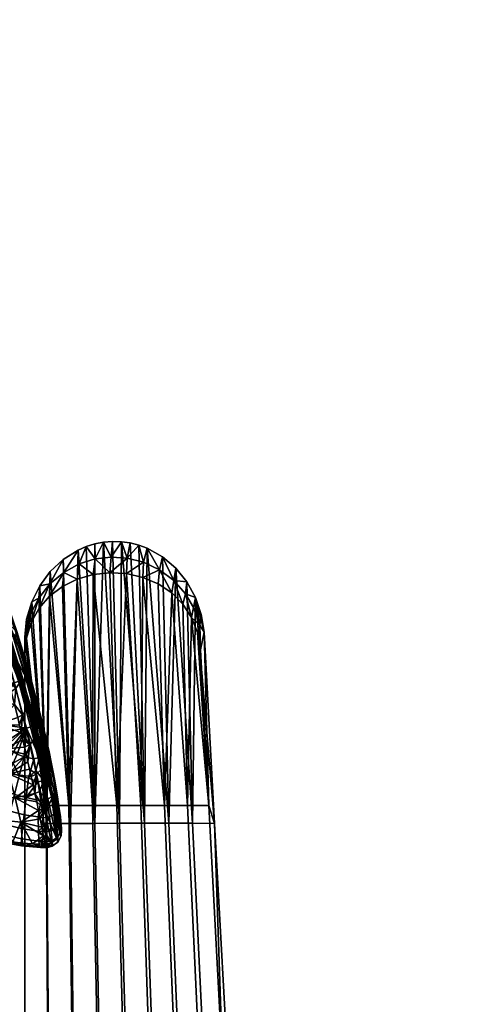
# Model space of a CAD drawing. Header units: millimetres. Extents: x -347 to 347, y -351 to 323.
# Tile 243 of 247: x 257 to 346, y 21 to 219. Entities that reach past the tile are written whole.
import ezdxf

# ---------------------------------------------------------------- set-up
doc = ezdxf.new("R2010")
doc.units = ezdxf.units.MM
doc.header["$MEASUREMENT"] = 0
for name, color, linetype in [('kolecka', 250, 'Continuous'), ('operadlo', 23, 'Continuous'), ('podrucky', 7, 'Continuous')]:
    doc.layers.add(name, color=color, linetype=linetype)

msp = doc.modelspace()

# ---------------------------------------------------------------- meshes
at = {"layer": 'kolecka'}
mesh = msp.add_polyface(dxfattribs=at)
corners = [(333.41, -56.76, 24.54), (333.41, -56.26, 30), (344.41, -56.38, 27.3), (344.41, -56.76, 24.54), (333.41, -56.76, 35.46), (344.41, -56.38, 32.7), (344.41, -56.26, 30), (345.51, -56.47, 30), (345.51, -57, 24.42), (311.41, -56.76, 24.54), (300.41, -56.76, 24.54), (300.41, -56.38, 27.3), (311.41, -56.26, 30), (300.41, -56.26, 30), (300.41, -56.38, 32.7), (311.41, -56.76, 35.46), (299.3, -56.47, 30), (210.26, 263.26, 35.46), (210.26, 262.76, 30), (221.26, 262.88, 32.7), (221.26, 263.26, 35.46), (210.26, 263.26, 24.54), (221.26, 262.88, 27.3), (221.26, 262.76, 30), (210.26, 264.86, 18.96), (221.26, 263.91, 21.75), (221.26, 263.26, 24.54), (221.26, 263.91, 38.25), (223.38, 263.63, 30), (223.38, 264.15, 35.46), (222.36, 263.5, 35.58), (222.36, 262.97, 30), (223.38, 264.2, 24.32), (222.36, 263.54, 24.19), (222.36, 265.06, 40.97), (188.26, 263.26, 35.46), (177.26, 263.26, 35.46), (177.26, 262.88, 32.7), (188.26, 262.76, 30), (177.26, 262.76, 30), (177.26, 262.88, 27.3), (188.26, 263.26, 24.54), (188.26, 264.86, 41.04), (177.26, 263.91, 38.25), (177.26, 263.26, 24.54), (177.26, 263.91, 21.75), (188.26, 264.86, 18.96), (175.14, 263.63, 30), (176.15, 262.97, 30), (176.15, 263.5, 35.58), (175.14, 264.15, 35.46), (175.14, 264.2, 24.32), (176.15, 263.54, 24.19), (176.15, 265.23, 18.6)]
mesh.append_faces([[corners[k] for k in face] for face in [(0, 1, 2, 3), (1, 4, 5, 6), (6, 2, 1, 1), (7, 2, 6, 6), (7, 6, 5, 5), (7, 8, 2, 2), (9, 10, 11, 12), (12, 13, 14, 15), (13, 12, 11, 11), (16, 13, 11, 11), (16, 14, 13, 13), (17, 18, 19, 20), (18, 21, 22, 23), (21, 24, 25, 26), (18, 23, 19, 19), (21, 26, 22, 22), (20, 27, 17, 17), (28, 29, 30, 31), (32, 28, 31, 33), (30, 27, 20, 20), (30, 20, 19, 19), (31, 23, 22, 22), (33, 22, 26, 26), (31, 19, 23, 23), (33, 26, 25, 25), (30, 34, 27, 27), (31, 30, 19, 19), (31, 22, 33, 33), (35, 36, 37, 38), (38, 39, 40, 41), (42, 43, 36, 35), (41, 44, 45, 46), (38, 37, 39, 39), (41, 40, 44, 44), (47, 48, 49, 50), (51, 52, 48, 47), (49, 36, 43, 43), (49, 37, 36, 36), (48, 40, 39, 39), (52, 44, 40, 40), (48, 39, 37, 37), (52, 45, 44, 44), (48, 37, 49, 49), (53, 45, 52, 52), (48, 52, 40, 40)]])
at = {"layer": 'operadlo'}
mesh = msp.add_polyface(dxfattribs=at)
corners = [(253.83, 96.13, 586.26), (252.29, 101.36, 605.94), (251.76, 100.29, 606.17), (253.26, 95.09, 586.48), (253.94, 97.29, 585.96), (252.34, 102.54, 605.63), (255.39, 90.63, 565.57), (254.78, 89.62, 565.78), (255.56, 91.78, 565.28), (253.16, 91.67, 576.24), (253.9, 88.96, 565.89), (252.4, 94.39, 586.6), (252.79, 100.94, 595.51), (251.96, 103.56, 605.34), (254.45, 95.57, 575.33), (253.61, 98.32, 585.67), (257.07, 86.45, 545.22), (256.07, 90.16, 554.96), (255.28, 92.82, 564.99), (258.61, 86.56, 395.25), (256.02, 95.16, 393.02), (256.29, 95.4, 393.62), (258.88, 86.79, 395.84), (258.2, 86.31, 394.73), (255.6, 94.89, 392.49), (257.67, 86.06, 394.34), (255.06, 94.61, 392.1), (257.07, 85.82, 394.09), (254.46, 94.35, 391.85), (256.38, 95.75, 394.84), (258.99, 87.14, 397.04), (253.37, 104.54, 392.59), (249.97, 112.86, 389.11), (255.86, 85.46, 394.03), (253.25, 93.95, 391.81), (251.55, 98.64, 527.48), (255.37, 90.11, 530.14), (257.1, 84.98, 508.97), (253.52, 94.03, 506.23), (251.79, 98.76, 481.45), (255.54, 89.25, 484.23), (257.5, 84.55, 462.61), (254, 94.57, 459.74), (252.48, 100.8, 435.13), (256.21, 90.37, 438.04), (258.4, 86.16, 416.34), (254.91, 97.11, 413.35), (250.05, 104.49, 456.91), (256.85, 87.5, 544.93), (253.59, 95.33, 551.68), (251.77, 100.54, 573.23), (250.92, 107.91, 410.4)]
mesh.append_faces([[corners[k] for k in face] for face in [(0, 1, 2, 3), (4, 5, 1, 0), (6, 0, 3, 7), (8, 4, 0, 6), (7, 9, 10, 10), (3, 11, 9, 9), (7, 3, 9, 9), (5, 4, 12, 13), (4, 8, 14, 15), (8, 16, 17, 18), (15, 12, 4, 4), (18, 14, 8, 8), (19, 20, 21, 22), (23, 24, 20, 19), (25, 26, 24, 23), (27, 28, 26, 25), (29, 30, 21, 21), (21, 31, 29, 29), (32, 31, 21, 21), (27, 33, 34, 28), (35, 36, 37, 38), (39, 40, 41, 42), (43, 44, 45, 46), (47, 42, 44, 43), (17, 48, 49, 49), (14, 18, 50, 50), (17, 49, 18, 18), (50, 15, 14, 14), (29, 46, 30, 30), (46, 45, 30, 30), (31, 51, 29, 29), (48, 36, 49, 49), (18, 49, 50, 50), (29, 51, 46, 46)]])
mesh = msp.add_polyface(dxfattribs=at)
corners = [(258.25, 79.99, 525.42), (256.85, 85.31, 545.5), (256.19, 84.33, 545.7), (257.53, 79.04, 525.61), (258.53, 81.13, 525.15), (257.07, 86.45, 545.22), (259.78, 73.99, 502.7), (258.98, 73.07, 502.88), (260.13, 75.14, 502.43), (255.93, 81.08, 535.74), (256.58, 78.46, 525.69), (256.93, 76.98, 520.01), (257.29, 75.51, 514.32), (259.19, 79.21, 513.5), (258.36, 82.2, 524.86), (257.61, 84.85, 534.9), (256.85, 87.5, 544.93), (256.07, 90.16, 554.96), (260.01, 76.23, 502.14), (261.03, 77.35, 397.64), (258.61, 86.56, 395.25), (258.88, 86.79, 395.84), (261.3, 77.57, 398.22), (260.62, 77.12, 397.13), (258.2, 86.31, 394.73), (260.09, 76.89, 396.74), (257.67, 86.06, 394.34), (259.5, 76.68, 396.48), (257.07, 85.82, 394.09), (256.29, 95.4, 393.62), (258.99, 87.14, 397.04), (261.43, 77.9, 399.4), (255.86, 85.46, 394.03), (258.31, 76.37, 396.39), (257.5, 84.55, 462.61), (260.54, 74.44, 465.51), (262.2, 69.2, 443.96), (259.45, 79.83, 440.99), (255.54, 89.25, 484.23), (258.85, 79.67, 487.05), (256.21, 90.37, 438.04), (261.37, 75.11, 419.36), (258.4, 86.16, 416.34), (254, 94.57, 459.74), (257.1, 84.98, 508.97), (260.81, 73.26, 490.78), (255.37, 90.11, 530.14), (261.6, 70.29, 479.42)]
mesh.append_faces([[corners[k] for k in face] for face in [(0, 1, 2, 3), (4, 5, 1, 0), (6, 0, 3, 7), (8, 4, 0, 6), (3, 9, 10, 10), (3, 11, 12, 12), (3, 10, 11, 11), (7, 3, 12, 12), (4, 8, 13, 14), (5, 4, 15, 16), (5, 16, 17, 17), (4, 14, 15, 15), (18, 13, 8, 8), (19, 20, 21, 22), (23, 24, 20, 19), (25, 26, 24, 23), (27, 28, 26, 25), (21, 29, 30, 30), (21, 30, 31, 22), (32, 28, 27, 33), (34, 35, 36, 37), (38, 39, 35, 34), (40, 37, 41, 42), (43, 34, 37, 40), (13, 44, 14, 14), (18, 45, 39, 39), (46, 16, 15, 15), (46, 15, 14, 14), (18, 44, 13, 13), (42, 41, 31, 31), (42, 31, 30, 30), (47, 35, 39, 39), (14, 44, 46, 46), (18, 39, 44, 44)]])
mesh = msp.add_polyface(dxfattribs=at)
corners = [(256.85, 85.31, 545.5), (255.39, 90.63, 565.57), (254.78, 89.62, 565.78), (256.19, 84.33, 545.7), (257.07, 86.45, 545.22), (255.56, 91.78, 565.28), (253.9, 88.96, 565.89), (254.59, 86.33, 555.84), (255.27, 83.71, 545.79), (255.93, 81.08, 535.74), (257.53, 79.04, 525.61), (248.68, 76.73, 397.12), (250.39, 77.49, 396.7), (251.86, 75.2, 397.19), (248.61, 73.3, 398.27), (245.23, 75.28, 398.46), (246.95, 75.99, 397.71), (253.52, 94.03, 506.23), (257.1, 84.98, 508.97), (258.85, 79.67, 487.05), (255.54, 89.25, 484.23), (258.31, 76.37, 396.39), (255.86, 85.46, 394.03), (245.69, 85.56, 394.95), (239.14, 82.55, 397.71), (243.51, 74.63, 399.38), (241.84, 74.03, 400.46), (242.41, 83.98, 396.01), (237.35, 92.23, 394.33), (240.46, 93.87, 393.22), (246.06, 80.91, 546.2), (241.28, 80.48, 546.22), (242.56, 76.03, 525.83), (247.32, 76.18, 525.86), (251, 82.09, 545.99), (252.3, 77.08, 525.7), (244.78, 85.74, 566.54), (239.99, 85.06, 566.6), (249.68, 87.17, 566.27), (243.43, 90.66, 586.83), (238.62, 89.75, 586.92), (248.31, 92.3, 586.52), (257.29, 75.51, 514.32), (256.93, 76.98, 520.01), (256.58, 78.46, 525.69)]
mesh.append_faces([[corners[k] for k in face] for face in [(0, 1, 2, 3), (4, 5, 1, 0), (2, 6, 7, 7), (3, 8, 9, 9), (3, 7, 8, 8), (10, 3, 9, 9), (2, 7, 3, 3), (11, 12, 13, 13), (14, 15, 16, 16), (17, 18, 19, 20), (12, 21, 13, 13), (22, 12, 23, 23), (12, 22, 21, 21), (24, 25, 26, 26), (15, 25, 24, 24), (27, 28, 29, 23), (23, 11, 16, 27), (27, 16, 15, 15), (23, 12, 11, 11), (27, 15, 24, 24), (30, 31, 32, 33), (34, 30, 33, 35), (36, 37, 31, 30), (38, 36, 30, 34), (39, 40, 37, 36), (41, 39, 36, 38), (34, 35, 9, 9), (38, 34, 7, 7), (35, 42, 43, 43), (35, 43, 44, 44), (8, 34, 9, 9), (34, 8, 7, 7), (44, 9, 35, 35), (6, 38, 7, 7)]])
mesh = msp.add_polyface(dxfattribs=at)
corners = [(262.74, 71.3, 399.82), (262.87, 71.62, 400.98), (263.31, 69.54, 401.62), (263.6, 66.97, 401.37), (263.71, 67.53, 402.47), (262.93, 66.34, 400.36), (262.06, 70.87, 398.74), (264.03, 65.8, 403.41), (261.8, 65.84, 399.76), (260.96, 70.47, 398.09), (260.2, 67.84, 398.71), (259.78, 70.18, 397.98), (260.59, 65.57, 399.69), (261.67, 69.17, 479.71), (260.13, 75.14, 502.43), (259.78, 73.99, 502.7), (261.24, 68.01, 479.97), (263.4, 62.21, 453.14), (262.87, 61.05, 453.41), (260.81, 73.26, 490.78), (260.01, 76.23, 502.14), (262.51, 66.83, 466.13), (261.6, 70.29, 479.42), (261.3, 77.57, 398.22), (261.43, 77.9, 399.4), (261.03, 77.35, 397.64), (260.62, 77.12, 397.13), (260.09, 76.89, 396.74), (259.5, 76.68, 396.48), (259.45, 79.83, 440.99), (262.2, 69.2, 443.96), (263.82, 63.96, 422.41), (261.37, 75.11, 419.36), (260.54, 74.44, 465.51), (263.4, 63.37, 452.85), (258.85, 79.67, 487.05), (264.31, 64.16, 404.51), (264.27, 59.92, 439.56)]
mesh.append_faces([[corners[k] for k in face] for face in [(0, 1, 2, 2), (3, 2, 4, 4), (3, 5, 6, 0), (3, 0, 2, 2), (3, 4, 7, 7), (5, 8, 9, 6), (10, 11, 9, 9), (8, 10, 9, 9), (10, 8, 12, 12), (13, 14, 15, 16), (17, 13, 16, 18), (14, 13, 19, 20), (13, 17, 21, 22), (13, 22, 19, 19), (23, 24, 0, 0), (1, 0, 24, 24), (25, 23, 0, 0), (26, 25, 6, 6), (0, 6, 25, 25), (27, 26, 6, 6), (28, 27, 9, 9), (6, 9, 27, 27), (29, 30, 31, 32), (33, 22, 21, 21), (33, 21, 34, 34), (22, 35, 19, 19), (7, 4, 32, 32), (4, 2, 32, 32), (24, 32, 1, 1), (2, 1, 32, 32), (36, 7, 32, 32), (31, 36, 32, 32), (34, 30, 33, 33), (37, 31, 30, 30)]])
mesh = msp.add_polyface(dxfattribs=at)
corners = [(242.52, 64.77, 406.4), (240.47, 63.59, 410.07), (237.12, 68.05, 409.01), (239.46, 68.84, 405.5), (244.99, 66.43, 403.21), (242.25, 70.02, 402.46), (247.75, 68.48, 400.63), (245.36, 71.54, 400.03), (250.65, 70.79, 398.75), (248.61, 73.3, 398.27), (250.19, 66.16, 401.09), (247.93, 63.59, 403.82), (252.58, 69.02, 399.08), (253.75, 68.2, 399.22), (251.76, 65.03, 401.32), (254.88, 67.56, 399.33), (253.29, 64.14, 401.5), (238.7, 73.04, 403.11), (240.23, 73.5, 401.71), (241.84, 74.03, 400.46), (243.51, 74.63, 399.38), (245.23, 75.28, 398.46), (246.95, 75.99, 397.71), (248.68, 76.73, 397.12), (251.86, 75.2, 397.19), (253.55, 73.23, 397.58), (254.97, 72.01, 397.79), (255.75, 71.5, 397.87), (254.76, 69.85, 398.45), (255.69, 69.34, 398.53), (258.31, 76.37, 396.39), (245.04, 67.47, 485), (240.59, 68.67, 484.72), (241.85, 64.86, 464.25), (246.26, 63.32, 464.57), (249.79, 66.98, 485.13), (250.99, 62.48, 464.75), (254.81, 67.21, 485.1), (256.03, 62.34, 464.79), (243.81, 71.7, 505.42), (239.31, 72.59, 505.18), (248.56, 71.55, 505.5), (253.57, 72.12, 505.4), (242.56, 76.03, 525.83), (238, 76.62, 525.62), (247.32, 76.18, 525.86), (252.3, 77.08, 525.7), (257.29, 75.51, 514.32)]
mesh.append_faces([[corners[k] for k in face] for face in [(0, 1, 2, 3), (4, 0, 3, 5), (6, 4, 5, 7), (8, 6, 7, 9), (10, 11, 4, 6), (12, 10, 6, 8), (13, 14, 10, 12), (15, 16, 14, 13), (5, 17, 18, 18), (5, 18, 19, 19), (19, 20, 7, 7), (20, 21, 7, 7), (22, 23, 9, 9), (5, 3, 17, 17), (19, 7, 5, 5), (9, 24, 25, 8), (8, 25, 26, 12), (21, 9, 7, 7), (27, 28, 26, 26), (28, 12, 26, 26), (28, 29, 15, 13), (13, 12, 28, 28), (23, 24, 9, 9), (24, 30, 25, 25), (31, 32, 33, 34), (35, 31, 34, 36), (37, 35, 36, 38), (39, 40, 32, 31), (41, 39, 31, 35), (42, 41, 35, 37), (43, 44, 40, 39), (45, 43, 39, 41), (46, 45, 41, 42), (46, 42, 47, 47)]])
mesh = msp.add_polyface(dxfattribs=at)
corners = [(261.24, 68.01, 479.97), (259.78, 73.99, 502.7), (258.98, 73.07, 502.88), (260.36, 67.12, 480.14), (257.63, 74.03, 508.63), (257.97, 72.55, 502.94), (257.29, 75.51, 514.32), (258.64, 69.61, 491.57), (258.97, 68.14, 485.87), (259.29, 66.67, 480.18), (259.66, 64.96, 473.53), (260.03, 63.25, 466.88), (258.31, 71.08, 497.25), (260.96, 70.47, 398.09), (258.31, 76.37, 396.39), (259.5, 76.68, 396.48), (259.78, 70.18, 397.98), (256.89, 66.76, 399.44), (255.94, 63.06, 401.7), (253.29, 64.14, 401.5), (254.88, 67.56, 399.33), (258.76, 66.29, 399.48), (258.28, 62.45, 401.8), (256.49, 71.11, 397.93), (255.69, 69.34, 398.53), (254.76, 69.85, 398.45), (255.75, 71.5, 397.87), (260.2, 67.84, 398.71), (260.59, 65.57, 399.69), (257.87, 70.6, 397.98), (254.97, 72.01, 397.79), (253.55, 73.23, 397.58), (253.57, 72.12, 505.4), (254.81, 67.21, 485.1), (256.03, 62.34, 464.79)]
mesh.append_faces([[corners[k] for k in face] for face in [(0, 1, 2, 3), (2, 4, 5, 5), (2, 6, 4, 4), (3, 2, 7, 8), (3, 9, 10, 10), (11, 3, 10, 10), (3, 8, 9, 9), (12, 7, 2, 2), (5, 12, 2, 2), (13, 14, 15, 15), (16, 14, 13, 13), (17, 18, 19, 20), (21, 22, 18, 17), (23, 24, 25, 26), (24, 17, 20, 20), (27, 28, 21, 21), (17, 29, 16, 21), (29, 24, 23, 23), (29, 17, 24, 24), (21, 16, 27, 27), (26, 30, 14, 14), (23, 26, 14, 14), (31, 14, 30, 30), (23, 14, 29, 29), (29, 14, 16, 16), (32, 33, 12, 12), (33, 34, 10, 10), (10, 9, 33, 33), (9, 8, 33, 33), (12, 5, 32, 32), (5, 4, 32, 32), (33, 7, 12, 12), (32, 4, 6, 6), (33, 8, 7, 7)]])
mesh = msp.add_polyface(dxfattribs=at)
corners = [(263.56, 62.6, 402.62), (262.93, 66.34, 400.36), (263.6, 66.97, 401.37), (264.23, 63.4, 403.52), (262.43, 62.01, 402.09), (261.8, 65.84, 399.76), (264.07, 59.23, 405.7), (264.73, 60.18, 406.46), (262.94, 58.56, 405.26), (264.03, 65.8, 403.41), (264.31, 64.16, 404.51), (264.57, 62.57, 405.82), (264.8, 61.12, 407.28), (264.99, 59.78, 408.92), (260.59, 65.57, 399.69), (260.92, 63.61, 400.77), (261.21, 61.76, 402.03), (261.71, 58.33, 405.21), (261.48, 59.97, 403.54), (262.87, 61.05, 453.41), (261.24, 68.01, 479.97), (260.36, 67.12, 480.14), (261.88, 60.2, 453.56), (260.74, 59.85, 453.57), (260.39, 61.55, 460.22), (261.09, 58.15, 446.91), (260.03, 63.25, 466.88), (265.07, 55.28, 426.56), (264.27, 59.92, 439.56), (263.4, 62.21, 453.14), (263.4, 63.37, 452.85), (262.51, 66.83, 466.13), (260.7, 58.55, 405.04), (258.28, 62.45, 401.8), (265.13, 56.48, 426.26), (263.82, 63.96, 422.41), (262.2, 69.2, 443.96), (265.38, 55.97, 418.61), (265.37, 56.32, 416.56), (265.14, 58.62, 410.7), (265.25, 57.65, 412.58), (265.31, 55.87, 422.58), (265.36, 55.83, 420.59)]
mesh.append_faces([[corners[k] for k in face] for face in [(0, 1, 2, 3), (4, 5, 1, 0), (6, 0, 3, 7), (8, 4, 0, 6), (3, 2, 9, 10), (7, 11, 12, 12), (7, 12, 13, 13), (7, 3, 11, 11), (10, 11, 3, 3), (14, 5, 15, 15), (4, 16, 15, 15), (5, 4, 15, 15), (4, 8, 17, 18), (4, 18, 16, 16), (19, 20, 21, 22), (23, 22, 24, 24), (25, 22, 23, 23), (22, 26, 24, 24), (26, 22, 21, 21), (27, 28, 29, 29), (29, 30, 31, 31), (28, 30, 29, 29), (32, 16, 18, 18), (33, 15, 16, 16), (17, 32, 18, 18), (28, 34, 35, 35), (28, 36, 30, 30), (37, 38, 35, 35), (39, 35, 40, 40), (41, 42, 35, 35), (35, 39, 13, 13), (11, 35, 12, 12), (13, 12, 35, 35), (10, 35, 11, 11)]])
mesh = msp.add_polyface(dxfattribs=at)
corners = [(254.35, 56.94, 408.49), (253.82, 54.94, 412.71), (249.51, 56.61, 412.07), (250.52, 58.49, 408), (255.08, 59.71, 404.75), (251.81, 61.05, 404.42), (255.94, 63.06, 401.7), (253.29, 64.14, 401.5), (257.3, 52.97, 417.65), (257.36, 52.73, 422.16), (253.39, 53.48, 421.59), (253.5, 53.79, 417.16), (257.36, 54.1, 413.1), (257.55, 56.14, 408.77), (257.87, 58.98, 404.93), (258.28, 62.45, 401.8), (260.97, 52.57, 418.02), (261.16, 52.42, 422.59), (260.83, 53.66, 413.38), (260.73, 55.68, 408.96), (260.7, 58.55, 405.04), (261.21, 61.76, 402.03), (253.47, 53.92, 425.79), (251.05, 54.55, 425.35), (257.52, 53.28, 426.4), (255.6, 53.52, 426.13), (259.53, 53.12, 426.66), (261.26, 52.66, 424.85), (258.76, 66.29, 399.48), (260.59, 65.57, 399.69), (260.92, 63.61, 400.77), (256.03, 62.34, 464.79), (250.99, 62.48, 464.75), (252.16, 58.03, 444.38), (257.23, 57.49, 444.48), (260.74, 59.85, 453.57), (261.78, 54.76, 433.6), (260.39, 61.55, 460.22), (260.03, 63.25, 466.88), (261.09, 58.15, 446.91), (259.66, 64.96, 473.53), (261.44, 56.45, 440.26)]
mesh.append_faces([[corners[k] for k in face] for face in [(0, 1, 2, 3), (4, 0, 3, 5), (6, 4, 5, 7), (8, 9, 10, 11), (12, 8, 11, 1), (13, 12, 1, 0), (14, 13, 0, 4), (15, 14, 4, 6), (16, 17, 9, 8), (18, 16, 8, 12), (19, 18, 12, 13), (20, 19, 13, 14), (21, 20, 14, 15), (10, 22, 23, 23), (9, 24, 25, 25), (26, 24, 9, 9), (9, 25, 22, 10), (9, 17, 27, 27), (27, 26, 9, 9), (28, 29, 15, 15), (30, 15, 29, 29), (31, 32, 33, 34), (33, 23, 22, 22), (25, 33, 22, 22), (24, 26, 34, 34), (34, 25, 24, 24), (25, 34, 33, 33), (31, 34, 35, 35), (26, 36, 34, 34), (37, 31, 35, 35), (38, 31, 37, 37), (39, 35, 34, 34), (38, 40, 31, 31), (34, 41, 39, 39)]])
mesh = msp.add_polyface(dxfattribs=at)
corners = [(264.43, 56.47, 409.51), (264.07, 59.23, 405.7), (264.73, 60.18, 406.46), (265.08, 57.54, 410.08), (263.31, 55.74, 409.17), (262.94, 58.56, 405.26), (264.63, 54.53, 413.81), (265.27, 55.7, 414.17), (264.99, 59.78, 408.92), (265.14, 58.62, 410.7), (265.25, 57.65, 412.58), (261.92, 56.82, 407.09), (261.71, 58.33, 405.21), (265.33, 56.88, 414.56), (265.37, 56.32, 416.56), (265.33, 54.74, 418.46), (265.38, 55.97, 418.61), (265.25, 54.64, 422.67), (265.36, 55.83, 420.59), (265.31, 55.87, 422.58), (265.23, 56.09, 424.44), (265.07, 55.28, 426.56), (265.13, 56.48, 426.26), (262.08, 55.51, 409.12), (261.88, 60.2, 453.56), (261.09, 58.15, 446.91), (261.44, 56.45, 440.26), (263.33, 53.31, 426.95), (263.4, 62.21, 453.14), (262.87, 61.05, 453.41), (264.43, 54.11, 426.82), (264.27, 59.92, 439.56), (260.73, 55.68, 408.96), (260.7, 58.55, 405.04), (262.21, 54.41, 411.29), (263.82, 63.96, 422.41), (257.23, 57.49, 444.48), (261.78, 54.76, 433.6)]
mesh.append_faces([[corners[k] for k in face] for face in [(0, 1, 2, 3), (4, 5, 1, 0), (6, 0, 3, 7), (3, 2, 8, 9), (10, 3, 9, 9), (5, 11, 12, 12), (4, 11, 5, 5), (7, 10, 13, 13), (7, 13, 14, 14), (15, 7, 14, 16), (17, 15, 18, 19), (16, 18, 15, 15), (17, 19, 20, 20), (21, 20, 22, 22), (21, 17, 20, 20), (11, 4, 23, 23), (10, 7, 3, 3), (24, 25, 26, 26), (26, 27, 24, 24), (28, 29, 30, 30), (24, 30, 29, 29), (21, 28, 30, 30), (24, 27, 30, 30), (21, 22, 31, 31), (11, 23, 32, 32), (33, 11, 32, 32), (23, 34, 32, 32), (12, 11, 33, 33), (20, 35, 22, 22), (16, 35, 18, 18), (10, 35, 13, 13), (35, 14, 13, 13), (35, 20, 19, 19), (26, 36, 37, 37)]])
mesh = msp.add_polyface(dxfattribs=at)
corners = [(263.52, 53.76, 413.59), (263.31, 55.74, 409.17), (264.43, 56.47, 409.51), (264.63, 54.53, 413.81), (264.69, 53.53, 418.31), (265.27, 55.7, 414.17), (265.33, 54.74, 418.46), (263.58, 52.74, 418.21), (264.62, 53.43, 422.73), (265.25, 54.64, 422.67), (263.51, 52.63, 422.75), (265.07, 55.28, 426.56), (264.43, 54.11, 426.82), (263.33, 53.31, 426.95), (262.21, 54.41, 411.29), (262.08, 55.51, 409.12), (262.35, 52.91, 415.84), (262.29, 53.54, 413.55), (262.36, 52.5, 418.18), (262.35, 52.34, 420.45), (262.23, 52.64, 424.85), (262.3, 52.39, 422.73), (262.12, 53.07, 426.94), (261.44, 56.45, 440.26), (261.78, 54.76, 433.6), (261.37, 53.07, 426.86), (259.53, 53.12, 426.66), (261.26, 52.66, 424.85), (261.16, 52.42, 422.59), (260.97, 52.57, 418.02), (260.83, 53.66, 413.38), (260.73, 55.68, 408.96)]
mesh.append_faces([[corners[k] for k in face] for face in [(0, 1, 2, 3), (4, 3, 5, 6), (7, 0, 3, 4), (8, 4, 6, 9), (10, 7, 4, 8), (8, 9, 11, 12), (10, 8, 12, 13), (1, 0, 14, 15), (0, 7, 16, 17), (17, 14, 0, 0), (16, 7, 18, 18), (19, 18, 7, 7), (10, 19, 7, 7), (13, 20, 10, 10), (10, 21, 19, 19), (13, 22, 20, 20), (20, 21, 10, 10), (13, 23, 24, 24), (24, 22, 13, 13), (25, 26, 27, 27), (27, 20, 22, 22), (25, 27, 22, 22), (28, 20, 27, 27), (19, 28, 29, 29), (20, 28, 21, 21), (21, 28, 19, 19), (29, 16, 18, 18), (19, 29, 18, 18), (16, 29, 30, 30), (30, 31, 14, 14), (17, 30, 14, 14), (17, 16, 30, 30), (22, 24, 25, 25), (26, 25, 24, 24)]])
at = {"layer": 'podrucky'}
mesh = msp.add_polyface(dxfattribs=at)
corners = [(260.87, 100.41, 641.72), (262.99, 102.85, 640.94), (262.29, 60.83, 641.16), (259.29, 97.57, 642.39), (258, 91.12, 643), (258.32, 94.43, 642.84), (262.63, 7.67, 641.02), (258, 7.67, 643), (260.99, 104.93, 657.48), (262.45, 57.24, 658.97), (263.12, 107.78, 658.18), (258, 94.64, 656.38), (259.38, 101.72, 656.88), (258.36, 98.26, 656.48), (267.16, 57.24, 660.35), (258, 0.47, 658.23), (262.81, 0.46, 660.24), (263.05, 105.31, 649.54), (262.99, 102.85, 640.94), (260.87, 100.41, 641.72), (259.29, 97.57, 642.39), (260.81, 102.48, 649.56), (258.32, 94.43, 642.84), (259.21, 99.34, 649.59), (258, 91.12, 643), (258.29, 96.07, 649.63), (260.99, 104.93, 657.48), (265.82, 107.62, 649.51), (258.36, 98.26, 656.48), (258, 94.64, 656.38), (259.38, 101.72, 656.88), (263.12, 107.78, 658.18), (265.7, 110.19, 658.87), (258, 7.67, 643), (258, 0.47, 658.23), (122, 25, 385), (122, 25, 397), (222, 25, 397), (222, 25, 385), (222, 25, 397), (228.6, 17.18, 397), (228.29, 17.54, 385), (222, 25, 385), (235.2, 9.35, 397), (234.58, 10.09, 385), (238.19, 5.81, 397), (237.63, 6.96, 385), (228.6, 17.18, 397), (222, 25, 397), (122, 25, 397), (235.2, 9.35, 397), (238.19, 5.81, 397), (222, 25, 385), (228.29, 17.54, 385), (122, 25, 385), (234.58, 10.09, 385), (237.63, 6.96, 385), (12.37, 219.87, 664.6), (16.27, 219.78, 670.53), (17.21, 219.73, 673.79), (9.58, 219.48, 691.62), (17.5, 219.69, 676.97), (17.21, 219.64, 680.16), (17.5, 219.69, 676.97), (17.21, 219.73, 673.79), (12.29, 239.72, 674.98), (12.5, 239.69, 677.26)]
mesh.append_faces([[corners[k] for k in face] for face in [(0, 1, 2, 2), (3, 0, 2, 2), (2, 4, 5, 5), (4, 2, 6, 7), (3, 2, 5, 5), (8, 9, 10, 10), (11, 12, 13, 13), (9, 12, 11, 11), (9, 14, 10, 10), (11, 15, 16, 9), (8, 12, 9, 9), (17, 18, 19, 19), (20, 21, 19, 19), (20, 22, 23, 23), (22, 24, 25, 25), (17, 21, 26, 26), (18, 17, 27, 27), (20, 23, 21, 21), (23, 25, 28, 28), (24, 29, 25, 25), (25, 29, 28, 28), (21, 23, 30, 30), (22, 25, 23, 23), (19, 21, 17, 17), (17, 31, 32, 32), (23, 28, 30, 30), (31, 17, 26, 26), (26, 21, 30, 30), (33, 34, 29, 29), (29, 24, 33, 33), (35, 36, 37, 38), (39, 40, 41, 42), (41, 43, 44, 44), (43, 41, 40, 40), (45, 46, 44, 43), (47, 48, 49, 49), (49, 50, 47, 47), (51, 50, 49, 49), (52, 53, 54, 54), (55, 54, 53, 53), (54, 55, 56, 56), (57, 58, 59, 59), (60, 61, 62, 62), (63, 64, 65, 66)]])
mesh = msp.add_polyface(dxfattribs=at)
corners = [(291.91, 100.6, 649.59), (293.18, 97.02, 649.62), (291.52, 98.59, 642.34), (266.86, 60.83, 639.79), (262.99, 102.85, 640.94), (265.59, 104.82, 640.18), (271.62, 60.83, 638.95), (268.54, 106.28, 639.54), (271.74, 107.2, 639.12), (276.48, 60.83, 638.67), (275.07, 107.56, 638.96), (262.29, 60.83, 641.16), (278.44, 107.37, 639.09), (286.09, 60.83, 639.79), (284.78, 105.31, 640.13), (287.52, 103.49, 640.89), (281.72, 106.61, 639.5), (289.76, 101.25, 641.66), (291.52, 98.59, 642.34), (290.66, 60.84, 641.16), (292.7, 95.59, 642.82), (294.95, 60.84, 643), (281.33, 60.83, 638.95), (293.27, 92.07, 643), (263.12, 107.78, 658.18), (267.16, 57.24, 660.35), (265.7, 110.19, 658.87), (268.71, 112.08, 659.47), (272.07, 57.24, 661.19), (272.06, 113.33, 659.87), (270.35, 112.79, 659.7), (273.82, 113.68, 659.97), (277.06, 57.25, 661.48), (275.63, 113.83, 660), (282.06, 57.25, 661.19), (280.91, 113.09, 659.66), (279.19, 113.53, 659.84), (277.43, 113.78, 659.96), (282.58, 112.46, 659.42), (286.96, 57.25, 660.35), (285.65, 110.74, 658.82), (288.32, 108.47, 658.12), (291.68, 57.25, 658.97), (290.56, 105.72, 657.43), (292.3, 102.6, 656.84), (294.01, 95.63, 656.36), (293.47, 99.2, 656.46), (296.13, 57.24, 657.12), (292.7, 95.59, 642.82), (294.01, 95.63, 656.36), (293.27, 92.07, 643), (293.47, 99.2, 656.46), (294.95, 60.84, 643)]
mesh.append_faces([[corners[k] for k in face] for face in [(0, 1, 2, 2), (3, 4, 5, 5), (6, 7, 8, 8), (3, 5, 7, 7), (9, 8, 10, 10), (11, 4, 3, 3), (6, 8, 9, 9), (3, 7, 6, 6), (12, 9, 10, 10), (13, 14, 15, 15), (14, 13, 16, 16), (17, 18, 19, 19), (18, 20, 21, 21), (15, 17, 19, 19), (22, 12, 16, 16), (15, 19, 13, 13), (22, 16, 13, 13), (20, 23, 21, 21), (22, 9, 12, 12), (24, 25, 26, 26), (25, 27, 26, 26), (28, 29, 30, 30), (28, 30, 27, 27), (28, 31, 29, 29), (28, 32, 31, 31), (25, 28, 27, 27), (33, 31, 32, 32), (34, 35, 36, 36), (36, 37, 34, 34), (38, 39, 40, 40), (40, 39, 41, 41), (35, 34, 38, 38), (37, 33, 32, 32), (34, 39, 38, 38), (41, 42, 43, 43), (44, 43, 42, 42), (45, 46, 44, 44), (44, 47, 45, 45), (37, 32, 34, 34), (1, 48, 2, 2), (49, 50, 1, 1), (1, 50, 48, 48), (49, 1, 51, 51), (49, 52, 50, 50)]])
mesh = msp.add_polyface(dxfattribs=at)
corners = [(291.52, 98.59, 642.34), (290.31, 103.29, 649.56), (291.91, 100.6, 649.59), (292.3, 102.6, 656.84), (293.18, 97.02, 649.62), (284.78, 105.31, 640.13), (281.72, 106.61, 639.5), (285.04, 108.15, 649.51), (287.52, 103.49, 640.89), (289.76, 101.25, 641.66), (287.92, 105.98, 649.53), (285.65, 110.74, 658.82), (290.56, 105.72, 657.43), (281.85, 109.66, 649.49), (271.74, 107.2, 639.12), (268.54, 106.28, 639.54), (268.92, 109.31, 649.5), (272.16, 110.32, 649.49), (275.07, 107.56, 638.96), (265.59, 104.82, 640.18), (265.82, 107.62, 649.51), (262.99, 102.85, 640.94), (278.55, 110.49, 649.48), (278.44, 107.37, 639.09), (275.35, 110.7, 649.48), (280.91, 113.09, 659.66), (277.43, 113.78, 659.96), (282.58, 112.46, 659.42), (293.47, 99.2, 656.46), (288.32, 108.47, 658.12), (279.19, 113.53, 659.84), (275.63, 113.83, 660), (273.82, 113.68, 659.97), (272.06, 113.33, 659.87), (270.35, 112.79, 659.7), (263.05, 105.31, 649.54), (265.7, 110.19, 658.87), (268.71, 112.08, 659.47)]
mesh.append_faces([[corners[k] for k in face] for face in [(0, 1, 2, 2), (2, 1, 3, 3), (3, 4, 2, 2), (5, 6, 7, 7), (8, 5, 7, 7), (9, 8, 10, 10), (9, 1, 0, 0), (10, 8, 7, 7), (11, 10, 7, 7), (10, 12, 1, 1), (1, 9, 10, 10), (13, 7, 6, 6), (14, 15, 16, 16), (17, 18, 14, 14), (15, 19, 20, 20), (19, 21, 20, 20), (22, 23, 18, 18), (22, 18, 24, 24), (25, 13, 22, 22), (26, 22, 24, 24), (18, 17, 24, 24), (13, 23, 22, 22), (13, 6, 23, 23), (13, 27, 7, 7), (3, 1, 12, 12), (28, 4, 3, 3), (10, 11, 29, 29), (29, 12, 10, 10), (11, 7, 27, 27), (13, 25, 27, 27), (26, 30, 22, 22), (24, 31, 26, 26), (32, 24, 17, 17), (24, 32, 31, 31), (17, 33, 32, 32), (22, 30, 25, 25), (34, 33, 17, 17), (15, 20, 16, 16), (20, 35, 36, 36), (37, 16, 20, 20), (36, 37, 20, 20), (16, 37, 34, 34), (34, 17, 16, 16), (14, 16, 17, 17)]])
mesh = msp.add_polyface(dxfattribs=at)
corners = [(267.55, 7.68, 639.54), (262.63, 7.67, 641.02), (262.29, 60.83, 641.16), (266.86, 60.83, 639.79), (272.67, 7.68, 638.64), (271.62, 60.83, 638.95), (277.9, 7.69, 638.33), (276.48, 60.83, 638.67), (283.14, 7.69, 638.64), (281.33, 60.83, 638.95), (288.26, 7.69, 639.54), (286.09, 60.83, 639.79), (293.18, 7.68, 641.02), (290.66, 60.84, 641.16), (291.52, 98.59, 642.34), (294.95, 60.84, 643), (297.81, 7.68, 643), (267.92, 0.46, 661.72), (267.16, 57.24, 660.35), (262.45, 57.24, 658.97), (262.81, 0.46, 660.24), (273.22, 0.46, 662.64), (272.07, 57.24, 661.19), (278.63, 0.46, 662.95), (277.06, 57.25, 661.48), (284.04, 0.47, 662.64), (282.06, 57.25, 661.19), (289.34, 0.47, 661.72), (286.96, 57.25, 660.35), (294.44, 0.48, 660.23), (291.68, 57.25, 658.97), (288.32, 108.47, 658.12), (296.13, 57.24, 657.12), (292.3, 102.6, 656.84), (299.26, 0.49, 658.23), (294.95, 60.84, 643), (294.01, 95.63, 656.36), (296.13, 57.24, 657.12), (297.81, 7.68, 643), (299.26, 0.49, 658.23), (300.66, -45.48, 643), (268.43, -6.66, 397.66), (262.84, -8.07, 399.44), (263.48, -8.74, 401.33), (269.51, -7.55, 400.31), (273.99, -6.29, 395.34), (275.52, -7.62, 398.7), (266.74, -5.89, 395.28), (261.8, -7.45, 397.7), (271.63, -5.13, 392.42), (268.55, -4.14, 390.15), (264.5, -5.23, 393.35), (264.95, -3.35, 388.68), (261.85, -4.66, 392.01), (263.75, -9.51, 403.28), (266.83, -8.9, 403.24), (269.99, -8.62, 403.06), (273.14, -8.68, 402.73), (276.22, -9.08, 402.26), (279.18, -9.79, 401.67), (281.97, -10.8, 400.98), (281.34, -9.29, 397.54), (280.12, -7.85, 394.44), (278.38, -6.48, 391.72), (276.15, -5.22, 389.4), (273.47, -4.08, 387.53), (270.4, -3.09, 386.15), (266.97, -2.27, 385.29), (266.97, -2.27, 385.29), (266.96, -18.19, 385.32), (263.05, -18.08, 385), (263.23, -1.63, 385)]
mesh.append_faces([[corners[k] for k in face] for face in [(0, 1, 2, 3), (4, 0, 3, 5), (6, 4, 5, 7), (8, 6, 7, 9), (10, 8, 9, 11), (12, 10, 11, 13), (13, 14, 15, 15), (15, 16, 12, 13), (17, 18, 19, 20), (21, 22, 18, 17), (23, 24, 22, 21), (25, 26, 24, 23), (27, 28, 26, 25), (29, 30, 28, 27), (31, 28, 30, 30), (32, 33, 30, 30), (32, 30, 29, 34), (35, 36, 37, 37), (37, 38, 35, 35), (39, 40, 38, 38), (37, 39, 38, 38), (41, 42, 43, 44), (45, 41, 44, 46), (47, 48, 42, 41), (49, 47, 41, 45), (50, 51, 47, 49), (52, 53, 51, 50), (43, 54, 55, 55), (55, 56, 44, 44), (44, 43, 55, 55), (57, 44, 56, 56), (58, 46, 57, 57), (46, 44, 57, 57), (59, 46, 58, 58), (60, 61, 59, 59), (46, 59, 61, 61), (61, 62, 46, 46), (45, 62, 63, 63), (46, 62, 45, 45), (45, 63, 64, 49), (65, 50, 49, 64), (50, 66, 67, 52), (65, 66, 50, 50), (68, 69, 70, 71)]])
mesh = msp.add_polyface(dxfattribs=at)
corners = [(250.78, -36.61, 391), (252.98, -36.06, 387.89), (252.51, -36.37, 391.01), (252.04, -36.67, 394.13), (246.98, -1.95, 397), (252.6, -5.6, 397), (252.88, -3.83, 393), (242.3, 1.6, 397), (247.3, 1.22, 385), (242.18, 3.64, 385), (238.19, 5.81, 397), (237.63, 6.96, 385), (253.16, -2.06, 389), (253.43, -0.29, 385), (255.17, -35.83, 387.9), (254.19, -36.24, 391.04), (253.21, -36.62, 394.19), (253.41, -35.77, 385), (256.08, -35.42, 385), (250.71, -36.27, 385), (252.41, -36.95, 397.12), (255.51, -36.66, 394.41), (253.78, -37.04, 397.49), (250.91, -36.95, 397), (246.76, -37.47, 385), (253.78, -6.41, 397.1), (254.82, -5.03, 394.22), (256, -3.6, 391.08), (252.6, -5.6, 397), (250.91, -36.95, 397), (252.41, -36.95, 397.12), (253.78, -6.41, 397.1), (253.78, -37.04, 397.49), (254.85, -7.23, 397.41), (122, 25, 385), (122, -61, 385), (122, -61, 397), (122, 25, 397), (122, 25, 397), (122, -61, 397), (236.3, -44.05, 397), (238.19, 5.81, 397), (242.3, 1.6, 397), (239.26, -41.19, 397), (242.83, -38.96, 397), (246.79, -37.53, 397), (246.98, -1.95, 397), (239.46, -41.49, 385), (236.32, -44.21, 385), (237.63, 6.96, 385), (122, 25, 385), (122, -61, 385), (242.98, -39.22, 385), (242.18, 3.64, 385), (247.3, 1.22, 385), (263.05, -18.08, 385), (250.71, -36.27, 385), (246.76, -37.47, 385), (253.41, -35.77, 385), (253.43, -0.29, 385)]
mesh.append_faces([[corners[k] for k in face] for face in [(0, 1, 2, 2), (0, 2, 3, 3), (4, 5, 6, 6), (7, 4, 8, 9), (10, 7, 9, 11), (8, 4, 6, 12), (8, 12, 13, 13), (2, 1, 14, 15), (3, 2, 15, 16), (17, 18, 14, 1), (17, 1, 19, 19), (3, 16, 20, 20), (21, 22, 20, 16), (20, 23, 3, 3), (3, 23, 0, 0), (1, 0, 19, 19), (24, 19, 0, 0), (5, 25, 26, 26), (27, 6, 26, 26), (5, 26, 6, 6), (28, 29, 30, 31), (31, 30, 32, 33), (34, 35, 36, 37), (38, 39, 40, 40), (41, 38, 40, 40), (42, 43, 44, 44), (28, 45, 29, 29), (28, 44, 45, 45), (42, 41, 43, 43), (46, 44, 28, 28), (44, 46, 42, 42), (40, 43, 41, 41), (47, 48, 49, 49), (50, 48, 51, 51), (52, 47, 53, 53), (48, 50, 49, 49), (49, 53, 47, 47), (53, 54, 52, 52), (55, 56, 57, 57), (55, 58, 56, 56), (55, 54, 59, 59), (55, 57, 54, 54), (52, 54, 57, 57)]])

doc.saveas('drawing.dxf')
